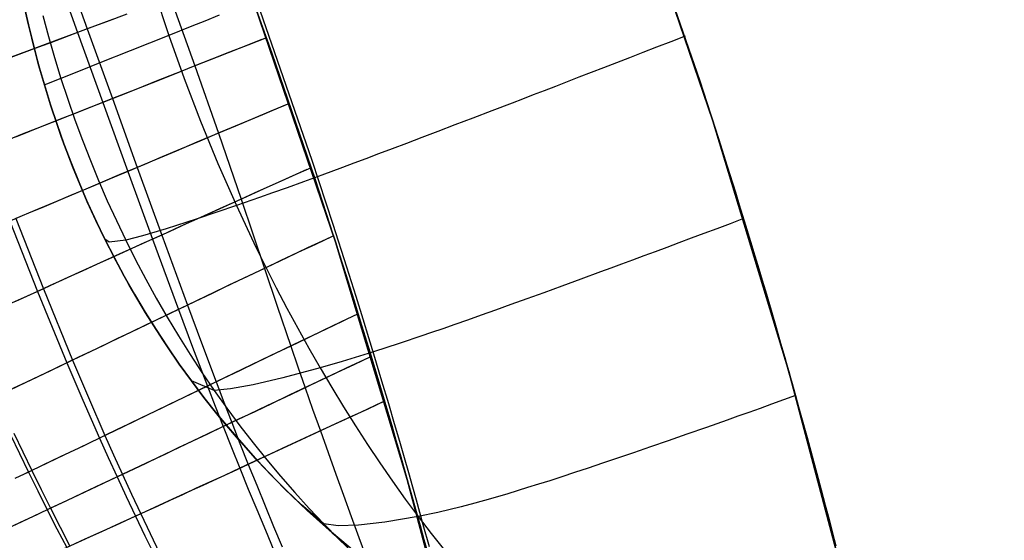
# Model space of a CAD drawing. Header units: millimetres. Extents: x -58 to 58, y -58 to 58.
# Tile 61 of 74: x 49.5 to 56.95, y 14.4 to 18.34. Entities that reach past the tile are written whole.
import ezdxf

# ---------------------------------------------------------------- set-up
doc = ezdxf.new("R2010")
doc.units = ezdxf.units.MM
doc.header["$MEASUREMENT"] = 0
doc.layers.add('Predefinito', color=5, linetype='Continuous')

msp = doc.modelspace()

# ---------------------------------------------------------------- linework, layer by layer
at = {"layer": 'Predefinito', "color": 9}
for points in [[(53.6901, 9.3609), (53.335, 11.2085), (52.9163, 13.0427), (52.4346, 14.8614), (51.8904, 16.6624), (51.2844, 18.4435), (50.6172, 20.2027), (49.8897, 21.9377), (49.1028, 23.6467), (48.2574, 25.3274), (47.3544, 26.978), (46.395, 28.5964), (45.3803, 30.1807)], [(45.3803, 30.1807), (46.395, 28.5964), (47.3544, 26.978), (48.2574, 25.3274), (49.1028, 23.6467), (49.8897, 21.9377), (50.6172, 20.2027), (51.2844, 18.4435), (51.8904, 16.6624), (52.4346, 14.8614), (52.9163, 13.0427), (53.335, 11.2085), (53.6901, 9.3609)], [(56.9526, 7.9151), (56.6455, 9.8761), (56.2709, 11.8254), (55.8292, 13.7607), (55.3209, 15.6795), (54.7468, 17.5796), (54.1074, 19.4588), (53.4035, 21.3147), (52.636, 23.1453), (51.8057, 24.9483), (50.9137, 26.7216), (49.9611, 28.463), (48.9489, 30.1705)], [(48.9489, 30.1705), (49.9611, 28.463), (50.9137, 26.7216), (51.8057, 24.9483), (52.636, 23.1453), (53.4035, 21.3147), (54.1074, 19.4588), (54.7468, 17.5796), (55.3209, 15.6795), (55.8292, 13.7607), (56.2709, 11.8254), (56.6455, 9.8761), (56.9526, 7.9151)], [(49.5338, 18.4591), (49.5678, 18.3059), (49.6048, 18.1533), (49.6449, 18.0015), (49.6881, 17.8505), (49.7344, 17.7004), (49.7839, 17.5513), (49.8365, 17.4031), (49.8923, 17.2562), (49.9511, 17.1104), (50.0131, 16.9659), (50.0782, 16.8227), (50.1464, 16.681), (50.2177, 16.5409), (50.2921, 16.4023), (50.3695, 16.2654), (50.4499, 16.1303), (50.5333, 15.997), (50.6196, 15.8655), (50.7088, 15.7361), (50.8008, 15.6087), (50.8957, 15.4834), (50.9933, 15.3602), (51.0935, 15.2393), (51.1965, 15.1206), (51.302, 15.0042), (51.41, 14.8902), (51.5205, 14.7785), (51.6335, 14.6693), (51.7488, 14.5626), (51.8663, 14.4584), (51.9861, 14.3567)], [(51.9861, 14.3567), (51.8663, 14.4584), (51.7488, 14.5626), (51.6335, 14.6693), (51.5205, 14.7785), (51.41, 14.8902), (51.302, 15.0042), (51.1965, 15.1206), (51.0935, 15.2393), (50.9933, 15.3602), (50.8957, 15.4834), (50.8008, 15.6087), (50.7088, 15.7361), (50.6196, 15.8655), (50.5333, 15.997), (50.4499, 16.1303), (50.3695, 16.2654), (50.2921, 16.4023), (50.2177, 16.5409), (50.1464, 16.681), (50.0782, 16.8227), (50.0131, 16.9659), (49.9511, 17.1104), (49.8923, 17.2562), (49.8365, 17.4031), (49.7839, 17.5513), (49.7344, 17.7004), (49.6881, 17.8505), (49.6449, 18.0015), (49.6048, 18.1533), (49.5678, 18.3059), (49.5338, 18.4591)], [(52.0506, 14.3037), (51.8623, 14.4619), (51.6801, 14.6256), (51.5041, 14.7948), (51.3345, 14.9694), (51.1712, 15.1492), (51.0144, 15.3343), (50.8641, 15.5244), (50.7205, 15.7196), (50.5835, 15.9197), (50.4533, 16.1246), (50.33, 16.3343), (50.2136, 16.5487), (50.1043, 16.7676), (50.002, 16.991), (49.9069, 17.2188), (49.8191, 17.4509), (49.7387, 17.6872), (49.6656, 17.9276), (49.6, 18.1721), (49.5421, 18.4206)]]:
    msp.add_lwpolyline(points, dxfattribs=at)
at = {"layer": 'Predefinito', "color": 9, "extrusion": (1, 0, 0)}
msp.add_lwpolyline([(17.2188, 60), (17.2188, 320)], dxfattribs=at)
at = {"layer": 'Predefinito', "color": 9}
for points in [[(54.0136, 19.7176, 30.0008), (54.6493, 17.8802, 29.9977), (54.73, 17.6318, 29.9967), (54.7896, 17.4456, 30.0002), (54.8562, 17.2352, 30.0093), (54.9175, 17.0386, 30.0236), (54.9471, 16.943, 30.0333), (54.9943, 16.7891, 30.0528), (55.0325, 16.6635, 30.0725), (55.0653, 16.555, 30.0921), (55.0942, 16.4585, 30.1117), (55.1204, 16.3706, 30.1314), (55.1443, 16.2896, 30.1511), (55.1873, 16.1434, 30.1905), (55.2254, 16.0128, 30.2299), (55.2596, 15.8942, 30.2693), (55.2909, 15.7849, 30.3087), (55.3199, 15.6832, 30.3481), (55.3468, 15.5878, 30.3875), (55.3721, 15.4977, 30.427), (55.396, 15.4123, 30.4664), (55.4185, 15.3309, 30.5059), (55.4604, 15.1786, 30.5847), (55.4988, 15.0378, 30.6636), (55.5341, 14.9067, 30.7425), (55.567, 14.7839, 30.8214), (55.5976, 14.6684, 30.9003), (55.6262, 14.5595, 30.9793), (55.653, 14.4565, 31.0582), (55.6783, 14.3589, 31.1371)], [(55.6783, 14.3588, 348.8628), (55.6531, 14.4563, 348.9416), (55.6262, 14.5592, 349.0205), (55.5976, 14.6681, 349.0994), (55.5671, 14.7834, 349.1783), (55.5343, 14.9062, 349.2571), (55.4989, 15.0374, 349.336), (55.4604, 15.1786, 349.4148), (55.4184, 15.3315, 349.4937), (55.3957, 15.4132, 349.5331), (55.3718, 15.4989, 349.5725), (55.3464, 15.5891, 349.6119), (55.3194, 15.6847, 349.6514), (55.2905, 15.7863, 349.6908), (55.2593, 15.8952, 349.7302), (55.2253, 16.0131, 349.7696), (55.1876, 16.1423, 349.8089), (55.1452, 16.2866, 349.8483), (55.1216, 16.3663, 349.868), (55.0959, 16.4526, 349.8876), (55.0676, 16.5473, 349.9073), (55.0354, 16.6538, 349.9269), (54.9978, 16.7777, 349.9465), (54.9506, 16.9316, 349.966), (54.9209, 17.0278, 349.9757), (54.8833, 17.1487, 349.9853), (54.8307, 17.316, 349.9947), (54.7314, 17.6273, 350.0025), (54.1211, 19.4206, 350)], [(49.6421, 19.3077, 349.4625), (50.013, 18.2743, 349.4983), (50.2034, 17.7463, 349.4988), (50.3917, 17.2257, 349.4871), (50.5773, 16.7136, 349.466), (50.771, 16.1826, 349.4351), (50.8765, 15.8976, 349.4111), (50.9881, 15.6008, 349.3776), (51.0464, 15.4483, 349.3564), (51.1064, 15.2931, 349.3317), (51.1682, 15.1354, 349.3033), (51.2313, 14.9766, 349.2707), (51.2949, 14.8185, 349.234), (51.3587, 14.6616, 349.1933), (51.4228, 14.5059, 349.1486), (51.4872, 14.3514, 349.1)], [(49.5684, 19.284, 30.6749), (49.9389, 18.2467, 30.6391), (50.1299, 17.7171, 30.6384), (50.3193, 17.1952, 30.6501), (50.5066, 16.6815, 30.6712), (50.7024, 16.1497, 30.7021), (50.809, 15.865, 30.7261), (50.9217, 15.5688, 30.7595), (50.9806, 15.4167, 30.7806), (51.0411, 15.2621, 30.8052), (51.1035, 15.105, 30.8336), (51.1672, 14.9469, 30.866), (51.2313, 14.7896, 30.9025), (51.2958, 14.6333, 30.943), (51.3605, 14.4783, 30.9875), (51.4256, 14.3244, 31.0359)], [(51.1742, 18.7472, 351.2438), (51.41, 18.0903, 351.2421), (51.7372, 17.1331, 351.2202), (51.8468, 16.7982, 351.2085), (51.9694, 16.4147, 351.1855), (52.0295, 16.2233, 351.1681), (52.0889, 16.0315, 351.1457), (52.1533, 15.8205, 351.1143), (52.1862, 15.7112, 351.095), (52.2189, 15.6021, 351.0736), (52.2519, 15.4909, 351.0495), (52.2846, 15.3803, 351.0231), (52.3169, 15.2702, 350.9945), (52.3488, 15.1604, 350.9636), (52.3804, 15.0512, 350.9305), (52.4115, 14.9426, 350.8952), (52.4422, 14.8347, 350.8576), (52.4725, 14.7274, 350.8178), (52.5025, 14.6201, 350.7756), (52.532, 14.5136, 350.7312), (52.5611, 14.408, 350.6846), (52.5898, 14.3031, 350.6359)], [(50.5214, 18.5545, 39.4308), (50.6296, 18.2254, 39.4295), (50.7457, 17.8988, 39.4305), (50.8696, 17.5751, 39.4332), (51.0014, 17.2544, 39.437), (51.141, 16.9368, 39.4412), (51.2884, 16.6227, 39.4458), (51.4434, 16.3126, 39.4549), (51.5237, 16.1593, 39.4627), (51.6058, 16.0072, 39.4735), (51.6897, 15.8565, 39.4878), (51.7753, 15.7072, 39.5063), (51.8626, 15.5594, 39.5294), (51.9516, 15.4133, 39.5573), (52.0421, 15.269, 39.5899), (52.1343, 15.1268, 39.627), (52.2279, 14.9868, 39.6686), (52.3229, 14.8491, 39.7147), (52.4193, 14.714, 39.7652), (52.517, 14.5816, 39.8199), (52.616, 14.4522, 39.8789), (52.7162, 14.3257, 39.942)], [(50.5214, 18.5545, 340.5692), (50.6296, 18.2254, 340.5705), (50.7457, 17.8988, 340.5695), (50.8696, 17.5751, 340.5668), (51.0014, 17.2544, 340.563), (51.141, 16.9368, 340.5588), (51.2884, 16.6227, 340.5542), (51.4434, 16.3126, 340.5451), (51.5237, 16.1593, 340.5373), (51.6058, 16.0072, 340.5265), (51.6897, 15.8565, 340.5122), (51.7753, 15.7072, 340.4937), (51.8626, 15.5594, 340.4706), (51.9516, 15.4133, 340.4427), (52.0421, 15.269, 340.4101), (52.1343, 15.1268, 340.373), (52.2279, 14.9868, 340.3314), (52.3229, 14.8491, 340.2853), (52.4193, 14.714, 340.2348), (52.517, 14.5816, 340.1801), (52.616, 14.4522, 340.1211), (52.7162, 14.3257, 340.058)], [(50.6419, 18.51, 350.5214), (50.8281, 17.9939, 350.5215), (51.0071, 17.4853, 350.5097), (51.1782, 16.9853, 350.4887), (51.3543, 16.4608, 350.4586), (51.4506, 16.1742, 350.435), (51.5528, 15.8725, 350.4018), (51.6062, 15.7162, 350.3806), (51.6614, 15.5567, 350.3558), (51.7185, 15.3937, 350.327), (51.7767, 15.2293, 350.2939), (51.8352, 15.0656, 350.2565), (51.8936, 14.9031, 350.2148), (51.952, 14.7419, 350.169), (52.0104, 14.582, 350.119), (52.0688, 14.4235, 350.0649), (52.1271, 14.2665, 350.0068)], [(51.298, 18.4736, 28.8162), (51.7125, 17.2794, 28.8366), (51.8718, 16.7952, 28.8523), (51.9748, 16.4738, 28.8694), (52.0447, 16.2515, 28.8872), (52.0982, 16.0791, 28.9051), (52.142, 15.9365, 28.9231), (52.1791, 15.8145, 28.9412), (52.2407, 15.6097, 28.9775), (52.2918, 15.4377, 29.0138), (52.336, 15.287, 29.0502), (52.3753, 15.1518, 29.0865), (52.4109, 15.0282, 29.1229), (52.4435, 14.9139, 29.1593), (52.4737, 14.8071, 29.1957), (52.502, 14.7067, 29.2321), (52.5534, 14.5217, 29.305), (52.5996, 14.3532, 29.3778)], [(50.3126, 18.3865, 350.0151), (50.1592, 18.329, 349.7579), (50.013, 18.2743, 349.4983), (49.8737, 18.2223, 349.2367), (49.7412, 18.1728, 348.9733), (49.6152, 18.1258, 348.7085), (49.4954, 18.0812, 348.4423), (49.3816, 18.0389, 348.175), (49.2735, 17.9987, 347.9067), (49.1709, 17.9606, 347.6377), (49.0735, 17.9245, 347.3683), (48.8935, 17.858, 346.8283), (48.7315, 17.7983, 346.2878), (48.586, 17.7449, 345.7476), (48.455, 17.6971, 345.2085), (48.337, 17.6542, 344.6716), (48.2306, 17.6159, 344.1374), (48.0471, 17.5504, 343.0804), (47.894, 17.4967, 342.044), (47.5324, 17.374, 339.0711), (47.1737, 17.2605, 335.2197), (46.9387, 17.1974, 331.4134), (46.8123, 17.1783, 327.597), (46.7564, 17.1908, 320.0004)], [(50.2046, 18.3461, 30.1644), (50.0688, 18.2952, 30.4009), (49.9389, 18.2467, 30.6391), (49.8038, 18.1962, 30.9005), (49.6753, 18.1482, 31.1635), (49.553, 18.1027, 31.4279), (49.4368, 18.0594, 31.6935), (49.3264, 18.0184, 31.9601), (49.2216, 17.9794, 32.2275), (49.1221, 17.9425, 32.4956), (49.0276, 17.9075, 32.7641), (48.8529, 17.843, 33.3019), (48.6957, 17.7851, 33.8401), (48.5543, 17.7333, 34.3777), (48.427, 17.6869, 34.914), (48.3123, 17.6453, 35.4481), (48.2087, 17.608, 35.9792), (48.0298, 17.5442, 37.0297), (47.7504, 17.4472, 39.0603), (47.5231, 17.3709, 41.0142), (47.1685, 17.2589, 44.8472), (46.9364, 17.1969, 48.6367), (46.8116, 17.1783, 52.4365), (46.7564, 17.1908, 59.9996)], [(49.6769, 18.3756, 49.695), (49.7196, 18.2163, 49.6943), (49.7653, 18.0577, 49.6939), (49.8137, 17.9, 49.6937), (49.865, 17.7431, 49.6938), (49.9192, 17.5872, 49.6942), (49.9763, 17.4322, 49.6948), (50.0362, 17.2783, 49.6956), (50.099, 17.1254, 49.6966), (50.1646, 16.9737, 49.6977), (50.233, 16.8232, 49.6988), (50.3044, 16.674, 49.6999), (50.3785, 16.5262, 49.7011), (50.4555, 16.3797, 49.7025), (50.5353, 16.2347, 49.7045), (50.6177, 16.0913, 49.7073), (50.7029, 15.9496, 49.7114), (50.7907, 15.8096, 49.7169), (50.8811, 15.6715, 49.7243), (50.9741, 15.5352, 49.7337), (51.0696, 15.4009, 49.7455), (51.1675, 15.2688, 49.7597), (51.2679, 15.1388, 49.7762), (51.3705, 15.0111, 49.795), (51.4755, 14.8858, 49.8161), (51.5826, 14.7631, 49.8394), (51.6919, 14.6429, 49.865), (51.8032, 14.5255, 49.8926), (51.9164, 14.4109, 49.9224), (52.0317, 14.2991, 49.9543)], [(49.6769, 18.3756, 330.305), (49.7196, 18.2163, 330.3057), (49.7653, 18.0577, 330.3061), (49.8137, 17.9, 330.3063), (49.865, 17.7431, 330.3062), (49.9192, 17.5872, 330.3058), (49.9763, 17.4322, 330.3052), (50.0362, 17.2783, 330.3044), (50.099, 17.1254, 330.3034), (50.1646, 16.9737, 330.3023), (50.233, 16.8232, 330.3012), (50.3044, 16.674, 330.3001), (50.3785, 16.5262, 330.2989), (50.4555, 16.3797, 330.2975), (50.5353, 16.2347, 330.2955), (50.6177, 16.0913, 330.2927), (50.7029, 15.9496, 330.2886), (50.7907, 15.8096, 330.2831), (50.8811, 15.6715, 330.2757), (50.9741, 15.5352, 330.2663), (51.0696, 15.4009, 330.2545), (51.1675, 15.2688, 330.2403), (51.2679, 15.1388, 330.2238), (51.3705, 15.0111, 330.205), (51.4755, 14.8858, 330.1839), (51.5826, 14.7631, 330.1606), (51.6919, 14.6429, 330.135), (51.8032, 14.5255, 330.1074), (51.9164, 14.4109, 330.0776), (52.0317, 14.2991, 330.0457)], [(51.0119, 18.3777, 36.776), (50.9019, 18.3339, 37.4372), (50.8031, 18.2945, 38.1016), (50.6296, 18.2254, 39.4295), (50.3377, 18.1089, 42.0425), (50.1073, 18.017, 44.6082), (49.9341, 17.948, 47.1505), (49.8137, 17.9, 49.6937), (49.7034, 17.8563, 54.8342), (49.6881, 17.8505, 60)], [(51.0119, 18.3777, 343.224), (50.9019, 18.3339, 342.5628), (50.8031, 18.2945, 341.8984), (50.6296, 18.2254, 340.5705), (50.3377, 18.1089, 337.9575), (50.1073, 18.017, 335.3918), (49.9341, 17.948, 332.8495), (49.8137, 17.9, 330.3063), (49.7034, 17.8563, 325.1658), (49.6881, 17.8505, 320)], [(51.3347, 18.1948, 28.7978), (51.1616, 18.1262, 29.0179), (50.9952, 18.0602, 29.2413), (50.8354, 17.9968, 29.468), (50.682, 17.9359, 29.6975), (50.5348, 17.8776, 29.9295), (50.3939, 17.8217, 30.1639), (50.2589, 17.7682, 30.4003), (50.1299, 17.7171, 30.6384), (49.9956, 17.664, 30.8998), (49.8679, 17.6135, 31.1627), (49.7465, 17.5655, 31.427), (49.631, 17.5199, 31.6925), (49.5213, 17.4766, 31.959), (49.4171, 17.4355, 32.2264)], [(51.3682, 18.2082, 351.2435), (51.2267, 18.152, 351.0663), (51.0895, 18.0976, 350.8868), (50.9566, 18.0449, 350.7052), (50.8281, 17.9939, 350.5215), (50.6608, 17.9275, 350.27), (50.5011, 17.8642, 350.0155), (50.3487, 17.8038, 349.7584), (50.2034, 17.7463, 349.4988), (50.0651, 17.6915, 349.2373), (49.9335, 17.6394, 348.9741), (49.8082, 17.5899, 348.7093), (49.6892, 17.5429, 348.4432), (49.5761, 17.4982, 348.176), (49.4687, 17.4558, 347.9078)], [(54.5373, 18.2191, 30), (54.4283, 18.1768, 30.1047), (54.3218, 18.1355, 30.2115), (54.2178, 18.0952, 30.3205), (54.1162, 18.0558, 30.4315), (54.0171, 18.0174, 30.5446), (53.9203, 17.98, 30.6596), (53.8259, 17.9435, 30.7767), (53.7337, 17.9079, 30.8956), (53.6439, 17.8732, 31.0165), (53.5563, 17.8394, 31.1392), (53.4708, 17.8065, 31.2637), (53.3876, 17.7744, 31.39), (53.3064, 17.7432, 31.518), (53.2274, 17.7128, 31.6477), (53.0754, 17.6544, 31.9121), (52.9313, 17.5993, 32.1828), (52.7948, 17.5471, 32.4594), (52.6657, 17.4979, 32.7418), (52.5437, 17.4515, 33.0296), (52.4284, 17.4078, 33.3224), (52.3196, 17.3666, 33.62), (52.217, 17.328, 33.9221), (52.1203, 17.2916, 34.2283), (52.0292, 17.2576, 34.5384), (51.9435, 17.2256, 34.852), (51.7868, 17.1676, 35.4887), (51.648, 17.1167, 36.1357), (51.5247, 17.072, 36.7907), (51.4146, 17.0326, 37.4513), (51.3156, 16.9975, 38.1148), (51.141, 16.9368, 39.4412), (50.8457, 16.8368, 42.0519), (50.6107, 16.7609, 44.6162), (50.4317, 16.7072, 47.1576), (50.3044, 16.674, 49.6999), (50.1779, 16.6585, 54.8376), (50.1464, 16.681, 60)], [(54.5373, 18.2191, 350), (54.4283, 18.1768, 349.8953), (54.3218, 18.1355, 349.7885), (54.2178, 18.0952, 349.6795), (54.1162, 18.0558, 349.5685), (54.0171, 18.0174, 349.4554), (53.9203, 17.98, 349.3404), (53.8259, 17.9435, 349.2233), (53.7337, 17.9079, 349.1044), (53.6439, 17.8732, 348.9835), (53.5563, 17.8394, 348.8608), (53.4708, 17.8065, 348.7363), (53.3876, 17.7744, 348.61), (53.3064, 17.7432, 348.482), (53.2274, 17.7128, 348.3523), (53.0754, 17.6544, 348.0879), (52.9313, 17.5993, 347.8172), (52.7948, 17.5471, 347.5406), (52.6657, 17.4979, 347.2582), (52.5437, 17.4515, 346.9704), (52.4284, 17.4078, 346.6776), (52.3196, 17.3666, 346.38), (52.217, 17.328, 346.0779), (52.1203, 17.2916, 345.7717), (52.0292, 17.2576, 345.4616), (51.9435, 17.2256, 345.148), (51.7868, 17.1676, 344.5113), (51.648, 17.1167, 343.8643), (51.5247, 17.072, 343.2093), (51.4146, 17.0326, 342.5487), (51.3156, 16.9975, 341.8852), (51.141, 16.9368, 340.5588), (50.8457, 16.8368, 337.9481), (50.6107, 16.7609, 335.3838), (50.4317, 16.7072, 332.8424), (50.3044, 16.674, 330.3001), (50.1779, 16.6585, 325.1624), (50.1464, 16.681, 320)], [(51.5093, 17.6967, 28.8056), (51.3382, 17.6248, 29.0263), (51.1738, 17.5556, 29.2503), (51.0159, 17.4891, 29.4774), (50.8643, 17.4252, 29.7074), (50.7191, 17.3639, 29.9399), (50.5799, 17.3052, 30.1747), (50.4467, 17.2489, 30.4116), (50.3193, 17.1952, 30.6501), (50.1871, 17.1394, 30.9113), (50.0613, 17.0863, 31.1741), (49.9417, 17.0358, 31.4383), (49.828, 16.9878, 31.7036), (49.7199, 16.9423, 31.97), (49.6173, 16.899, 32.2371), (49.5199, 16.858, 32.5049), (49.4274, 16.8191, 32.7731)], [(51.5421, 17.7105, 351.2353), (51.4018, 17.6515, 351.0572), (51.2659, 17.5943, 350.8768), (51.1343, 17.539, 350.6942), (51.0071, 17.4853, 350.5097), (50.8422, 17.4159, 350.2581), (50.6849, 17.3495, 350.0036), (50.5348, 17.2861, 349.7465), (50.3917, 17.2257, 349.4871), (50.2555, 17.1682, 349.2257), (50.1259, 17.1135, 348.9626), (50.0025, 17.0615, 348.6979), (49.8853, 17.012, 348.432), (49.7739, 16.965, 348.1649), (49.6681, 16.9204, 347.897), (49.5677, 16.8781, 347.6283), (49.4724, 16.838, 347.3591)], [(51.7071, 17.223, 351.2228), (51.5683, 17.1608, 351.0426), (51.4339, 17.1005, 350.86), (51.3039, 17.042, 350.6754), (51.1782, 16.9853, 350.4887), (51.0172, 16.9127, 350.2371), (50.8635, 16.8432, 349.9825), (50.717, 16.7769, 349.7253), (50.5773, 16.7136, 349.466), (50.4444, 16.6533, 349.2047), (50.3179, 16.5959, 348.9417), (50.1975, 16.5413, 348.6773), (50.0832, 16.4894, 348.4116), (49.9746, 16.4401, 348.1448), (49.8714, 16.3932, 347.8771), (49.7734, 16.3488, 347.6087), (49.6805, 16.3066, 347.3399), (49.5085, 16.2287, 346.8013), (49.3538, 16.1587, 346.2621)], [(51.675, 17.2087, 28.8182), (51.5068, 17.1332, 29.0401), (51.3451, 17.0605, 29.2652), (51.19, 16.9907, 29.4935), (51.0412, 16.9235, 29.7245), (50.8986, 16.8591, 29.9581), (50.7621, 16.7973, 30.1939), (50.6315, 16.7381, 30.4317), (50.5066, 16.6815, 30.6712), (50.3776, 16.623, 30.9323), (50.2549, 16.5673, 31.1949), (50.1382, 16.5144, 31.4588), (50.0273, 16.464, 31.7239), (49.9219, 16.4162, 31.99), (49.8218, 16.3707, 32.2568), (49.7268, 16.3276, 32.5243), (49.6366, 16.2867, 32.7922), (49.4697, 16.2111, 33.3287)], [(49.4274, 16.8191, 32.7731), (49.6366, 16.2867, 32.7922), (49.8592, 15.7453, 32.8204), (49.9794, 15.4636, 32.8424), (50.1058, 15.1755, 32.8731), (50.1715, 15.0293, 32.8924), (50.2388, 14.8817, 32.9148), (50.3078, 14.7328, 32.9407), (50.3782, 14.5836, 32.9701), (50.4494, 14.4351, 33.0033), (50.5213, 14.2875, 33.0402)], [(49.4724, 16.838, 347.3591), (49.6805, 16.3066, 347.3399), (49.9017, 15.7657, 347.3115), (50.0212, 15.4838, 347.2892), (50.147, 15.1953, 347.2584), (50.2122, 15.0487, 347.2389), (50.2792, 14.9008, 347.2163), (50.3479, 14.7515, 347.1902), (50.418, 14.6018, 347.1606), (50.4888, 14.4528, 347.1271), (50.5604, 14.3048, 347.0901)], [(54.9794, 16.8377, 30.0453), (54.8769, 16.7992, 30.1529), (54.7767, 16.7616, 30.2626), (54.6789, 16.7249, 30.3743), (54.5834, 16.6891, 30.4879), (54.4901, 16.6542, 30.6034), (54.399, 16.6202, 30.7208), (54.3102, 16.5871, 30.8401), (54.2235, 16.5548, 30.9612), (54.1389, 16.5234, 31.084), (54.0565, 16.4928, 31.2086), (53.9761, 16.4631, 31.3348), (53.8977, 16.4341, 31.4627), (53.7468, 16.3786, 31.7234), (53.6037, 16.3261, 31.9903), (53.468, 16.2766, 32.2631), (53.3394, 16.2299, 32.5416), (53.2177, 16.186, 32.8254), (53.1027, 16.1447, 33.1142), (52.994, 16.106, 33.4078), (52.8913, 16.0696, 33.7059), (52.7945, 16.0356, 34.0081), (52.7032, 16.0038, 34.3143), (52.6172, 15.9741, 34.624), (52.5362, 15.9463, 34.9371), (52.388, 15.8964, 35.5721), (52.2566, 15.8532, 36.2168), (52.1398, 15.8158, 36.869), (51.9413, 15.755, 38.1866), (51.7753, 15.7072, 39.5063), (51.4938, 15.6318, 42.1063), (51.2691, 15.5792, 44.6628), (51.0972, 15.5475, 47.1979), (50.9741, 15.5352, 49.7337), (50.8008, 15.6087, 60)], [(54.9794, 16.8377, 349.9547), (54.8769, 16.7992, 349.8471), (54.7767, 16.7616, 349.7374), (54.6789, 16.7249, 349.6257), (54.5834, 16.6891, 349.5121), (54.4901, 16.6542, 349.3966), (54.399, 16.6202, 349.2792), (54.3102, 16.5871, 349.1599), (54.2235, 16.5548, 349.0388), (54.1389, 16.5234, 348.916), (54.0565, 16.4928, 348.7914), (53.9761, 16.4631, 348.6652), (53.8977, 16.4341, 348.5373), (53.7468, 16.3786, 348.2766), (53.6037, 16.3261, 348.0097), (53.468, 16.2766, 347.7369), (53.3394, 16.2299, 347.4584), (53.2177, 16.186, 347.1746), (53.1027, 16.1447, 346.8858), (52.994, 16.106, 346.5922), (52.8913, 16.0696, 346.2941), (52.7945, 16.0356, 345.9919), (52.7032, 16.0038, 345.6857), (52.6172, 15.9741, 345.376), (52.5362, 15.9463, 345.0629), (52.388, 15.8964, 344.4279), (52.2566, 15.8532, 343.7832), (52.1398, 15.8158, 343.131), (51.9413, 15.755, 341.8134), (51.7753, 15.7072, 340.4937), (51.4938, 15.6318, 337.8937), (51.2691, 15.5792, 335.3372), (51.0972, 15.5475, 332.8021), (50.9741, 15.5352, 330.2663), (50.8008, 15.6087, 320)], [(51.845, 16.693, 28.8363), (51.6801, 16.6152, 29.06), (51.5219, 16.5403, 29.287), (51.3701, 16.4683, 29.5169), (51.2246, 16.3991, 29.7496), (51.0852, 16.3327, 29.9847), (50.9518, 16.269, 30.222), (50.8243, 16.208, 30.4612), (50.7024, 16.1497, 30.7021), (50.5773, 16.0898, 30.963), (50.4583, 16.0328, 31.2254), (50.3452, 15.9785, 31.4891), (50.2377, 15.9269, 31.7539), (50.1356, 15.8779, 32.0196), (50.0386, 15.8314, 32.286), (49.9466, 15.7872, 32.553), (49.8592, 15.7453, 32.8204), (49.6976, 15.6678, 33.3558), (49.5521, 15.5983, 33.8914), (49.4212, 15.5358, 34.4265)], [(51.8759, 16.7075, 351.2042), (51.7388, 16.6429, 351.0211), (51.6063, 16.5802, 350.8356), (51.4781, 16.5195, 350.6481), (51.3543, 16.4608, 350.4586), (51.1979, 16.3864, 350.2065), (51.0487, 16.3153, 349.9517), (50.9065, 16.2473, 349.6945), (50.771, 16.1826, 349.4351), (50.6421, 16.1208, 349.1738), (50.5194, 16.062, 348.911), (50.4027, 16.0061, 348.6468), (50.2919, 15.9529, 348.3814), (50.1866, 15.9024, 348.115), (50.0867, 15.8544, 347.8477), (49.9918, 15.8089, 347.5798), (49.9017, 15.7657, 347.3115), (49.7352, 15.6858, 346.7739), (49.5853, 15.6141, 346.2358), (49.4506, 15.5498, 345.6982)], [(52.0346, 16.1029, 28.8817), (51.8738, 16.0262, 29.1074), (51.7195, 15.9524, 29.3362), (51.5716, 15.8815, 29.5679), (51.4298, 15.8135, 29.8021), (51.2941, 15.7482, 30.0386), (51.1643, 15.6858, 30.2772), (51.0402, 15.626, 30.5176), (50.9217, 15.5688, 30.7595), (50.8007, 15.5105, 31.0202), (50.6856, 15.4549, 31.2822), (50.5761, 15.4022, 31.5454), (50.4721, 15.352, 31.8095), (50.3733, 15.3043, 32.0746), (50.2794, 15.2591, 32.3403), (50.1058, 15.1755, 32.8731), (49.9494, 15.1003, 33.4067), (49.8087, 15.0328, 33.9406), (49.6821, 14.9721, 34.4737), (49.5681, 14.9175, 35.0055), (49.4654, 14.8684, 35.5352)], [(52.0626, 16.1163, 351.1563), (51.9285, 16.0523, 350.9708), (51.7989, 15.9904, 350.7831), (51.6737, 15.9304, 350.5934), (51.5528, 15.8725, 350.4018), (51.4013, 15.7997, 350.1493), (51.2569, 15.7303, 349.8942), (51.1192, 15.664, 349.6369), (50.9881, 15.6008, 349.3776), (50.8633, 15.5407, 349.1166), (50.7446, 15.4834, 348.8541), (50.6318, 15.429, 348.5903), (50.5245, 15.3773, 348.3255), (50.4226, 15.3281, 348.0596), (50.3259, 15.2815, 347.7931), (50.2341, 15.2373, 347.5259), (50.147, 15.1953, 347.2584), (49.9858, 15.1178, 346.7225), (49.8408, 15.0482, 346.1863), (49.7104, 14.9857, 345.6505), (49.5932, 14.9295, 345.116), (49.4875, 14.879, 344.5834)], [(52.1356, 15.7812, 28.9259), (51.9774, 15.7064, 29.1522), (51.8257, 15.6346, 29.3814), (51.6802, 15.5656, 29.6134), (51.5408, 15.4995, 29.8478), (51.4073, 15.4361, 30.0845), (51.2797, 15.3755, 30.3231), (51.1577, 15.3175, 30.5634), (51.0411, 15.2621, 30.8052), (50.9221, 15.2056, 31.0655), (50.8089, 15.1519, 31.3272), (50.7013, 15.1008, 31.5899), (50.599, 15.0523, 31.8536), (50.5018, 15.0062, 32.1181), (50.4095, 14.9625, 32.3833), (50.2388, 14.8817, 32.9148), (50.0849, 14.8091, 33.4472), (49.9464, 14.7438, 33.9797), (49.8219, 14.6852, 34.5115), (49.7098, 14.6325, 35.042), (49.6088, 14.5849, 35.5704), (49.5177, 14.542, 36.096), (49.3607, 14.4675, 37.1361)], [(52.1614, 15.7933, 351.1097), (52.0299, 15.7312, 350.9242), (51.9028, 15.6711, 350.7366), (51.78, 15.6129, 350.5471), (51.6614, 15.5567, 350.3558), (51.5126, 15.4861, 350.1032), (51.3706, 15.4186, 349.8481), (51.2352, 15.3544, 349.5909), (51.1064, 15.2931, 349.3317), (50.9837, 15.2349, 349.071), (50.867, 15.1794, 348.8089), (50.756, 15.1267, 348.5455), (50.6505, 15.0767, 348.2811), (50.5504, 15.0292, 348.0158), (50.4552, 14.9841, 347.7498), (50.2792, 14.9008, 347.2163), (50.1207, 14.8259, 346.6817), (49.978, 14.7587, 346.1468), (49.8498, 14.6983, 345.6124), (49.7344, 14.644, 345.0792), (49.6306, 14.5952, 344.548), (49.537, 14.5511, 344.0194), (49.3759, 14.4747, 342.9729)], [(52.2395, 15.4438, 28.9915), (52.0846, 15.372, 29.2177), (51.9359, 15.3031, 29.4466), (51.7934, 15.237, 29.6782), (51.6569, 15.1737, 29.912), (51.5261, 15.1131, 30.148), (51.401, 15.0552, 30.3858), (51.2814, 14.9998, 30.6252), (51.1672, 14.9469, 30.866), (51.0502, 14.8928, 31.1258), (50.9389, 14.8415, 31.3869), (50.8331, 14.7926, 31.649), (50.7325, 14.7463, 31.912), (50.6369, 14.7023, 32.1758), (50.5462, 14.6606, 32.4402), (50.3782, 14.5836, 32.9701), (50.2268, 14.5143, 33.5009), (50.0905, 14.4521, 34.0317), (49.968, 14.3962, 34.5618), (49.8578, 14.3459, 35.0906), (49.7585, 14.3004, 35.6173), (49.6689, 14.2593, 36.1413), (49.5149, 14.1878, 37.1785), (49.2779, 14.072, 39.1889)], [(52.2626, 15.4544, 351.0411), (52.1349, 15.3953, 350.8571), (52.0114, 15.338, 350.6711), (51.892, 15.2827, 350.4833), (51.7767, 15.2293, 350.2939), (51.6305, 15.1615, 350.0413), (51.491, 15.0968, 349.7864), (51.358, 15.0352, 349.5295), (51.2313, 14.9766, 349.2707), (51.1107, 14.9208, 349.0104), (50.996, 14.8678, 348.7488), (50.8869, 14.8175, 348.4861), (50.7832, 14.7697, 348.2223), (50.6847, 14.7243, 347.9578), (50.5911, 14.6813, 347.6925), (50.418, 14.6018, 347.1606), (50.262, 14.5304, 346.6276), (50.1216, 14.4663, 346.0944), (49.9954, 14.4087, 345.5617), (49.882, 14.3569, 345.0302), (49.7798, 14.3102, 344.5007), (49.6879, 14.268, 343.9737), (49.5298, 14.1947, 342.9302), (49.2879, 14.0771, 340.9059)], [(55.3724, 15.4968, 30.4284), (55.2811, 15.4639, 30.5394), (55.1919, 15.4318, 30.6523), (55.1049, 15.4006, 30.7669), (55.0198, 15.3702, 30.8832), (54.9368, 15.3406, 31.0013), (54.8557, 15.3117, 31.121), (54.7766, 15.2837, 31.2423), (54.6994, 15.2564, 31.3653), (54.5507, 15.204, 31.6158), (54.4093, 15.1546, 31.8725), (54.275, 15.108, 32.1349), (54.1475, 15.0641, 32.4028), (54.0266, 15.0229, 32.676), (53.9121, 14.9842, 32.9541), (53.8037, 14.9479, 33.2371), (53.7012, 14.914, 33.5245), (53.6043, 14.8823, 33.8162), (53.5128, 14.8528, 34.1118), (53.4265, 14.8253, 34.4111), (53.3451, 14.7999, 34.714), (53.1962, 14.7544, 35.3289), (53.064, 14.7157, 35.9547), (52.9468, 14.6829, 36.5891), (52.8426, 14.6553, 37.2302), (52.6653, 14.6126, 38.5241), (52.517, 14.5816, 39.8199), (52.2658, 14.5381, 42.3764), (52.0653, 14.5152, 44.8943), (51.9123, 14.5115, 47.3931), (51.8032, 14.5255, 49.8926), (51.6335, 14.6693, 60)], [(55.3724, 15.4968, 349.5716), (55.2811, 15.4639, 349.4606), (55.1919, 15.4318, 349.3477), (55.1049, 15.4006, 349.2331), (55.0198, 15.3702, 349.1168), (54.9368, 15.3406, 348.9987), (54.8557, 15.3117, 348.879), (54.7766, 15.2837, 348.7577), (54.6994, 15.2564, 348.6347), (54.5507, 15.204, 348.3842), (54.4093, 15.1546, 348.1275), (54.275, 15.108, 347.8651), (54.1475, 15.0641, 347.5972), (54.0266, 15.0229, 347.324), (53.9121, 14.9842, 347.0459), (53.8037, 14.9479, 346.7629), (53.7012, 14.914, 346.4755), (53.6043, 14.8823, 346.1838), (53.5128, 14.8528, 345.8882), (53.4265, 14.8253, 345.5889), (53.3451, 14.7999, 345.286), (53.1962, 14.7544, 344.6711), (53.064, 14.7157, 344.0453), (52.9468, 14.6829, 343.4109), (52.8426, 14.6553, 342.7698), (52.6653, 14.6126, 341.4759), (52.517, 14.5816, 340.1801), (52.2658, 14.5381, 337.6236), (52.0653, 14.5152, 335.1057), (51.9123, 14.5115, 332.6069), (51.8032, 14.5255, 330.1074), (51.6335, 14.6693, 320)], [(49.4582, 15.2124, 345.1427), (49.5932, 14.9295, 345.116), (49.663, 14.7871, 345.099), (49.7344, 14.644, 345.0792), (49.8075, 14.5005, 345.0564), (49.882, 14.3569, 345.0302)], [(49.4327, 15.2001, 34.979), (49.5681, 14.9175, 35.0055), (49.6382, 14.7753, 35.0224), (49.7098, 14.6325, 35.042), (49.7831, 14.4891, 35.0647), (49.8578, 14.3459, 35.0906)]]:
    msp.add_polyline3d(points, dxfattribs=at)

doc.saveas('drawing.dxf')
